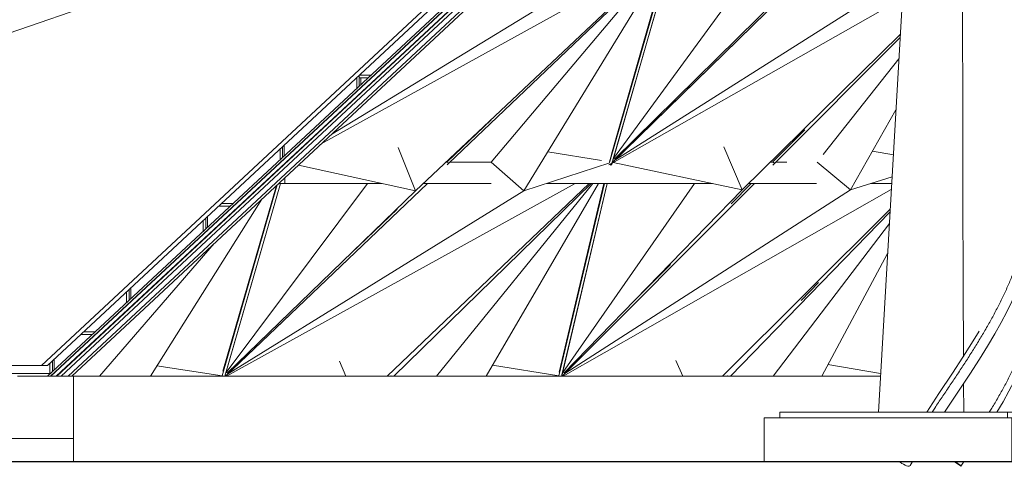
# Model space of a CAD drawing. Header units: inches. Extents: x 424 to 2043, y -237 to 445.
# Tile 204 of 256: x 562 to 581, y 215 to 223. Entities that reach past the tile are written whole.
import ezdxf

# ---------------------------------------------------------------- set-up
doc = ezdxf.new("R2010")
doc.units = ezdxf.units.IN
doc.header["$MEASUREMENT"] = 0
for name, color, linetype, lineweight in [('A-FLOR', 192, 'Continuous', 9), ('A-GENM', 13, 'Continuous', 9), ('A-GLAZ-CURT', 52, 'Continuous', 9), ('A-GLAZ-CWMG', 51, 'Continuous', 9), ('A-WALL', 113, 'Continuous', 9)]:
    doc.layers.add(name, color=color, linetype=linetype, lineweight=lineweight)

# ---------------------------------------------------------------- blocks, each defined once
blk = doc.blocks.new('Generic Models 1 - Generic Models 1-135348-East')
at = {"layer": 'A-GENM'}
for p, q in [((22.238, 1.6), (23.286, 1.6)), ((23.286, 1.6), (38.38, 1.6)), ((23.286, 1.6), (23.286, 0.436)), ((23.286, 0.436), (-26.931, 0.436)), ((23.286, 0.436), (23.286, 0))]:
    blk.add_line(p, q, dxfattribs=at)
blk = doc.blocks.new('Generic Models 2 - Generic Models 2-140614-East')
at = {"layer": 'A-GENM'}
for p, q in [((40.255, 17.683), (22.962, 1.6)), ((40.265, 17.683), (22.973, 1.6)), ((40.388, 17.725), (23.051, 1.6)), ((40.588, 17.788), (23.184, 1.6)), ((40.655, 17.788), (23.251, 1.6)), ((22.8, 1.6), (40.002, 17.6)), ((40.086, 17.628), (22.852, 1.6)), ((40.092, 17.628), (22.859, 1.6))]:
    blk.add_line(p, q, dxfattribs=at)
blk = doc.blocks.new('Generic Models 3 - Generic Models 3-147078-East')
at = {"layer": 'A-GENM'}
for p, q in [((33.654, 12), (14.232, 5.305)), ((22.688, 1.8), (33.654, 12)), ((33.767, 12), (22.8, 1.8)), ((15.843, 1.8), (22.688, 1.8)), ((22.688, 1.8), (22.8, 1.8))]:
    blk.add_line(p, q, dxfattribs=at)
blk = doc.blocks.new('System Panel - Glazed-137441-East')
at = {"layer": 'A-GLAZ-CURT'}
blk.add_line((22.924, 1.916), (22.924, 1.716), dxfattribs=at)
blk = doc.blocks.new('System Panel - Glazed-137448-East')
at = {"layer": 'A-GLAZ-CURT'}
blk.add_line((24.359, 3.25), (24.359, 3.05), dxfattribs=at)
blk = doc.blocks.new('System Panel - Glazed-137449-East')
at = {"layer": 'A-GLAZ-CURT'}
blk.add_line((25.793, 4.584), (25.793, 4.385), dxfattribs=at)
blk = doc.blocks.new('System Panel - Glazed-137454-East')
at = {"layer": 'A-GLAZ-CURT'}
for p, q in [((28.582, 7.175), (28.579, 7.175)), ((27.228, 5.918), (27.228, 5.719))]:
    blk.add_line(p, q, dxfattribs=at)
blk = doc.blocks.new('System Panel - Glazed-137455-East')
at = {"layer": 'A-GLAZ-CURT'}
blk.add_line((28.662, 7.175), (28.662, 7.053), dxfattribs=at)
blk = doc.blocks.new('System Panel - Glazed-137460-East')
at = {"layer": 'A-GLAZ-CURT'}
blk.add_line((28.662, 7.252), (28.662, 7.225), dxfattribs=at)
blk = doc.blocks.new('Rectangular Mullion - 50 x 150mm-V70-East')
at = {"layer": 'A-GLAZ-CWMG'}
for p, q in [((21.457, 1.6), (21.457, 1.65)), ((22.844, 1.65), (21.457, 1.65)), ((22.844, 1.65), (22.844, 1.641))]:
    blk.add_line(p, q, dxfattribs=at)
blk = doc.blocks.new('Rectangular Mullion - 50 x 150mm-137350-East')
at = {"layer": 'A-GLAZ-CWMG'}
for p, q in [((23.687, 2.425), (23.472, 2.425)), ((23.418, 2.375), (23.633, 2.375))]:
    blk.add_line(p, q, dxfattribs=at)
blk = doc.blocks.new('Rectangular Mullion - 50 x 150mm-137352-East')
at = {"layer": 'A-GLAZ-CWMG'}
for p, q in [((26.267, 4.825), (26.053, 4.825)), ((25.999, 4.775), (26.213, 4.775))]:
    blk.add_line(p, q, dxfattribs=at)
blk = doc.blocks.new('Rectangular Mullion - 50 x 150mm-137354-East')
at = {"layer": 'A-GLAZ-CWMG'}
for p, q in [((28.629, 7.175), (28.629, 7.222)), ((28.847, 7.225), (28.633, 7.225)), ((28.629, 7.175), (28.794, 7.175))]:
    blk.add_line(p, q, dxfattribs=at)
blk = doc.blocks.new('Rectangular Mullion - 50 x 150mm-V150-East')
at = {"layer": 'A-GLAZ-CWMG'}
for p, q in [((22.891, 1.685), (22.891, 1.885)), ((22.844, 1.841), (22.844, 1.641))]:
    blk.add_line(p, q, dxfattribs=at)
blk = doc.blocks.new('Rectangular Mullion - 50 x 150mm-137381-East')
at = {"layer": 'A-GLAZ-CWMG'}
for p, q in [((24.279, 3.175), (24.279, 2.976)), ((24.326, 3.019), (24.326, 3.219))]:
    blk.add_line(p, q, dxfattribs=at)
blk = doc.blocks.new('Rectangular Mullion - 50 x 150mm-137382-East')
at = {"layer": 'A-GLAZ-CWMG'}
for p, q in [((25.713, 4.509), (25.713, 4.31)), ((25.76, 4.354), (25.76, 4.553))]:
    blk.add_line(p, q, dxfattribs=at)
blk = doc.blocks.new('Rectangular Mullion - 50 x 150mm-137383-East')
at = {"layer": 'A-GLAZ-CWMG'}
for p, q in [((27.148, 5.843), (27.148, 5.644)), ((27.195, 5.688), (27.195, 5.887))]:
    blk.add_line(p, q, dxfattribs=at)
blk = doc.blocks.new('Rectangular Mullion - 50 x 150mm-137384-East')
at = {"layer": 'A-GLAZ-CWMG'}
for p, q in [((28.629, 7.022), (28.629, 7.2)), ((28.582, 7.178), (28.582, 6.978))]:
    blk.add_line(p, q, dxfattribs=at)
blk = doc.blocks.new('Family2 - Family2-157026-East')
at = {"layer": 'A-GLAZ-CURT'}
for p, q in [((41.496, 13.547), (41.511, 13.556)), ((41.516, 13.547), (41.575, 13.604)), ((40.741, 13.119), (40.884, 13.2)), ((41.133, 13.2), (40.759, 12.838)), ((41.133, 13.2), (40.759, 12.838)), ((40.761, 12.809), (41.161, 13.2)), ((34.508, 9.579), (38.917, 12.083)), ((38.809, 10.946), (36.876, 9.07)), ((38.809, 10.946), (36.876, 9.07)), ((37.451, 9.579), (38.808, 10.903)), ((36.545, 9.877), (36.876, 9.07)), ((36.876, 9.07), (36.545, 9.877)), ((34.499, 9.543), (34.51, 9.582)), ((36.876, 9.07), (34.527, 9.59)), ((36.876, 9.07), (34.527, 9.59)), ((37.418, 9.546), (37.451, 9.579)), ((34.349, 9.2), (33.313, 5.603)), ((33.334, 5.559), (37.064, 9.2)), ((34.338, 9.2), (33.345, 5.749)), ((33.369, 5.618), (34.401, 9.2)), ((35.97, 9.2), (33.385, 5.668)), ((33.403, 5.652), (36.876, 9.07)), ((33.403, 5.652), (36.876, 9.07)), ((33.385, 5.668), (33.383, 5.666))]:
    blk.add_line(p, q, dxfattribs=at)
blk.add_ellipse((37.43, 9.6), major_axis=(-0.021, 0.0215), ratio=0.219922, start_param=1.414741, end_param=3.247336, dxfattribs=at)
for points, knots in [([(41.526, 13.565), (41.526, 13.565), (41.525, 13.564), (41.524, 13.563), (41.523, 13.563)], [0.57688562, 0.57688562, 0.57688562, 0.57688562, 0.58333333, 0.58912969, 0.58912969, 0.58912969, 0.58912969]), ([(41.566, 13.596), (41.566, 13.595), (41.564, 13.594), (41.56, 13.591), (41.558, 13.588), (41.556, 13.588)], [0.4082438, 0.4082438, 0.4082438, 0.4082438, 0.41666667, 0.4375, 0.45197872, 0.45197872, 0.45197872, 0.45197872]), ([(41.581, 13.611), (41.58, 13.609), (41.578, 13.607), (41.573, 13.603), (41.571, 13.6), (41.569, 13.599)], [0.33333333, 0.33333333, 0.33333333, 0.33333333, 0.35416667, 0.375, 0.39441873, 0.39441873, 0.39441873, 0.39441873]), ([(34.509, 9.58), (34.509, 9.58), (34.509, 9.579), (34.508, 9.579), (34.507, 9.579), (34.507, 9.579), (34.507, 9.579)], [-0.66666667, -0.66666667, -0.66666667, -0.66666667, -0.64583333, -0.625, -0.60416667, -0.60040188, -0.60040188, -0.60040188, -0.60040188]), ([(33.351, 5.58), (33.352, 5.581), (33.353, 5.582), (33.354, 5.584), (33.354, 5.584)], [0.50912879, 0.50912879, 0.50912879, 0.50912879, 0.52083333, 0.53573404, 0.53573404, 0.53573404, 0.53573404]), ([(33.359, 5.593), (33.36, 5.594), (33.361, 5.596), (33.362, 5.598), (33.362, 5.599)], [0.58333333, 0.58333333, 0.58333333, 0.58333333, 0.60416667, 0.62117406, 0.62117406, 0.62117406, 0.62117406]), ([(33.366, 5.607), (33.367, 5.61), (33.368, 5.614), (33.37, 5.618), (33.37, 5.62)], [0.66666667, 0.66666667, 0.66666667, 0.66666667, 0.70833333, 0.74109632, 0.74109632, 0.74109632, 0.74109632])]:
    blk.add_open_spline(points, degree=3, knots=knots, dxfattribs=at)
for points in [[(41.545, 13.579), (41.545, 13.578), (41.544, 13.578), (41.544, 13.578)], [(34.47, 9.598), (34.469, 9.599), (34.467, 9.601), (34.466, 9.602)]]:
    blk.add_open_spline(points, degree=3, dxfattribs=at)
blk = doc.blocks.new('Family2 - Family2-157045-East')
at = {"layer": 'A-GLAZ-CURT'}
for p, q in [((35.665, 13.147), (34.466, 9.606)), ((34.51, 9.581), (35.736, 13.2)), ((35.649, 13.131), (34.526, 9.816)), ((35.389, 12.889), (32.928, 9.052)), ((35.389, 12.889), (32.928, 9.052)), ((32.324, 9.6), (34.413, 11.982)), ((34.452, 9.606), (33.397, 9.782)), ((32.928, 9.052), (32.324, 9.6)), ((32.928, 9.052), (32.324, 9.6)), ((32.928, 9.052), (34.468, 9.584)), ((32.928, 9.052), (34.468, 9.584)), ((34.452, 9.548), (34.508, 9.578)), ((27.918, 5.941), (33.822, 9.2)), ((28.115, 6.124), (32.928, 9.052)), ((28.115, 6.124), (32.928, 9.052))]:
    blk.add_line(p, q, dxfattribs=at)
blk = doc.blocks.new('Family2 - Family2-157049-East')
at = {"layer": 'A-GLAZ-CURT'}
for p, q in [((41.516, 13.547), (41.529, 13.559)), ((41.542, 13.542), (41.564, 13.618)), ((40.761, 12.809), (41.161, 13.2)), ((40.769, 12.69), (41.19, 13.2)), ((41.294, 13.2), (40.79, 12.353)), ((41.294, 13.2), (40.79, 12.353)), ((41.381, 13.2), (40.854, 11.369)), ((41.392, 13.2), (40.856, 11.339)), ((40.866, 11.192), (41.444, 13.2)), ((37.451, 9.579), (38.808, 10.903)), ((38.216, 9.6), (38.834, 10.348)), ((37.418, 9.546), (37.451, 9.579)), ((38.815, 9.087), (38.216, 9.6)), ((38.815, 9.087), (38.216, 9.6)), ((33.38, 5.604), (37.064, 9.2)), ((33.427, 5.65), (38.813, 9.055)), ((33.427, 5.65), (38.813, 9.055)), ((33.316, 5.556), (38.79, 8.665)), ((33.385, 5.668), (33.383, 5.666))]:
    blk.add_line(p, q, dxfattribs=at)
blk.add_ellipse((37.43, 9.6), major_axis=(-0.021, 0.0215), ratio=0.219922, start_param=1.414741, end_param=3.247336, dxfattribs=at)
for points, knots in [([(41.535, 13.566), (41.534, 13.565), (41.533, 13.563), (41.531, 13.562), (41.531, 13.561)], [0.58333333, 0.58333333, 0.58333333, 0.58333333, 0.60416667, 0.62042361, 0.62042361, 0.62042361, 0.62042361]), ([(41.544, 13.577), (41.544, 13.577), (41.543, 13.575), (41.542, 13.574), (41.541, 13.573)], [0.50750907, 0.50750907, 0.50750907, 0.50750907, 0.52083333, 0.53325077, 0.53325077, 0.53325077, 0.53325077]), ([(33.323, 5.56), (33.324, 5.56), (33.324, 5.561), (33.325, 5.561), (33.325, 5.561)], [0.39080415, 0.39080415, 0.39080415, 0.39080415, 0.395833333, 0.396417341, 0.396417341, 0.396417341, 0.396417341]), ([(33.328, 5.563), (33.328, 5.563), (33.331, 5.565), (33.334, 5.567), (33.337, 5.569), (33.338, 5.57)], [0.40825261, 0.40825261, 0.40825261, 0.40825261, 0.41666667, 0.4375, 0.45167192, 0.45167192, 0.45167192, 0.45167192]), ([(33.368, 5.593), (33.369, 5.594), (33.37, 5.595), (33.371, 5.596), (33.372, 5.596)], [0.57657519, 0.57657519, 0.57657519, 0.57657519, 0.58333333, 0.59260958, 0.59260958, 0.59260958, 0.59260958]), ([(33.373, 5.598), (33.374, 5.598), (33.375, 5.6), (33.379, 5.603), (33.382, 5.606), (33.383, 5.607), (33.383, 5.607)], [0.60052093, 0.60052093, 0.60052093, 0.60052093, 0.60416667, 0.625, 0.64583333, 0.64973715, 0.64973715, 0.64973715, 0.64973715])]:
    blk.add_open_spline(points, degree=3, knots=knots, dxfattribs=at)
blk.add_open_spline([(33.35, 5.579), (33.351, 5.579), (33.352, 5.579), (33.352, 5.58)], degree=3, dxfattribs=at)
blk = doc.blocks.new('Family2 - Family2-157025-East')
at = {"layer": 'A-GLAZ-CURT'}
for p, q in [((34.473, 9.547), (34.533, 9.605)), ((34.452, 9.548), (34.465, 9.555)), ((27.918, 5.941), (33.822, 9.2)), ((34.077, 9.2), (29.682, 5.063)), ((34.077, 9.2), (29.682, 5.063)), ((30.306, 5.578), (34.108, 9.2)), ((31.098, 6.391), (30.272, 5.605)), ((29.359, 5.871), (29.682, 5.063)), ((29.682, 5.063), (29.359, 5.871)), ((29.682, 5.063), (27.491, 5.544)), ((29.682, 5.063), (27.491, 5.544)), ((30.272, 5.605), (30.267, 5.6)), ((30.273, 5.547), (30.306, 5.578)), ((27.094, 5.175), (26.066, 1.604)), ((27.081, 5.162), (26.081, 1.69)), ((26.123, 1.619), (27.154, 5.2)), ((26.13, 1.6), (29.909, 5.2)), ((28.782, 5.2), (26.141, 1.669)), ((26.158, 1.653), (29.682, 5.063)), ((26.158, 1.653), (29.682, 5.063)), ((29.34, 4.717), (28.334, 3.759)), ((26.141, 1.669), (26.136, 1.665))]:
    blk.add_line(p, q, dxfattribs=at)
blk.add_ellipse((30.285, 5.6), major_axis=(-0.0207, 0.0217), ratio=0.235731, start_param=1.13911, end_param=3.233505, dxfattribs=at)
blk.add_open_spline([(34.501, 9.578), (34.501, 9.578), (34.5, 9.578), (34.5, 9.577)], degree=3, dxfattribs=at)
for points, knots in [([(34.523, 9.596), (34.523, 9.595), (34.52, 9.593), (34.517, 9.591), (34.514, 9.588), (34.513, 9.587)], [0.40854487, 0.40854487, 0.40854487, 0.40854487, 0.41666667, 0.4375, 0.4519594, 0.4519594, 0.4519594, 0.4519594]), ([(34.539, 9.611), (34.538, 9.609), (34.535, 9.607), (34.531, 9.603), (34.528, 9.6), (34.526, 9.599)], [0.33333333, 0.33333333, 0.33333333, 0.33333333, 0.35416667, 0.375, 0.39409841, 0.39409841, 0.39409841, 0.39409841]), ([(34.482, 9.565), (34.481, 9.564), (34.48, 9.564), (34.479, 9.563), (34.478, 9.563)], [0.57686607, 0.57686607, 0.57686607, 0.57686607, 0.58333333, 0.58900148, 0.58900148, 0.58900148, 0.58900148]), ([(26.119, 1.607), (26.119, 1.608), (26.12, 1.611), (26.122, 1.615), (26.123, 1.618), (26.123, 1.619)], [0.66666667, 0.66666667, 0.66666667, 0.66666667, 0.6875, 0.70833333, 0.73759101, 0.73759101, 0.73759101, 0.73759101])]:
    blk.add_open_spline(points, degree=3, knots=knots, dxfattribs=at)
blk = doc.blocks.new('Family2 - Family2-157028-East')
at = {"layer": 'A-GLAZ-CURT'}
for p, q in [((33.358, 5.579), (38.79, 8.665)), ((38.751, 7.987), (35.793, 5.083)), ((38.751, 7.987), (35.793, 5.083)), ((36.402, 5.579), (38.747, 7.926)), ((36.967, 6.205), (36.368, 5.605)), ((35.446, 5.883), (35.793, 5.083)), ((35.793, 5.083), (35.446, 5.883)), ((33.35, 5.542), (33.36, 5.582)), ((35.793, 5.083), (33.378, 5.59)), ((35.793, 5.083), (33.378, 5.59)), ((36.368, 5.605), (36.362, 5.6)), ((36.367, 5.544), (36.402, 5.579)), ((33.217, 5.2), (32.365, 1.604)), ((33.207, 5.2), (32.371, 1.671)), ((32.421, 1.621), (33.269, 5.2)), ((32.427, 1.6), (36.023, 5.2)), ((34.899, 5.2), (32.436, 1.669)), ((35.963, 5.2), (35.586, 4.822)), ((32.454, 1.653), (35.793, 5.083)), ((32.454, 1.653), (35.793, 5.083)), ((34.452, 3.687), (33.77, 3.005)), ((32.436, 1.669), (32.431, 1.664))]:
    blk.add_line(p, q, dxfattribs=at)
blk.add_ellipse((36.381, 5.6), major_axis=(-0.0212, 0.0212), ratio=0.203491, start_param=1.124958, end_param=3.219353, dxfattribs=at)
blk.add_open_spline([(33.318, 5.598), (33.316, 5.6), (33.314, 5.602), (33.313, 5.604)], degree=3, dxfattribs=at)
for points, knots in [([(33.358, 5.58), (33.358, 5.58), (33.357, 5.579), (33.356, 5.579), (33.356, 5.579), (33.356, 5.579)], [-0.66666667, -0.66666667, -0.66666667, -0.66666667, -0.625, -0.60416667, -0.60162511, -0.60162511, -0.60162511, -0.60162511]), ([(32.417, 1.608), (32.418, 1.61), (32.419, 1.614), (32.42, 1.618), (32.42, 1.619)], [0.66666667, 0.66666667, 0.66666667, 0.66666667, 0.70833333, 0.7330992, 0.7330992, 0.7330992, 0.7330992])]:
    blk.add_open_spline(points, degree=3, knots=knots, dxfattribs=at)
blk = doc.blocks.new('Family2 - Family2-157047-East')
at = {"layer": 'A-GLAZ-CURT'}
for p, q in [((34.499, 9.543), (34.521, 9.619)), ((34.473, 9.547), (34.485, 9.559)), ((30.306, 5.578), (34.108, 9.2)), ((31.096, 5.6), (34.139, 9.2)), ((34.244, 9.2), (31.71, 5.063)), ((34.244, 9.2), (31.71, 5.063)), ((34.348, 9.2), (33.316, 5.613)), ((34.338, 9.2), (33.345, 5.749)), ((33.359, 5.582), (34.401, 9.2)), ((31.098, 6.391), (30.272, 5.605)), ((33.163, 5.628), (32.157, 5.793)), ((30.272, 5.605), (30.267, 5.6)), ((30.273, 5.547), (30.306, 5.578)), ((31.71, 5.063), (31.096, 5.6)), ((31.71, 5.063), (31.096, 5.6)), ((31.71, 5.063), (33.314, 5.584)), ((31.71, 5.063), (33.314, 5.584)), ((33.298, 5.546), (33.357, 5.579)), ((26.135, 1.605), (29.909, 5.2)), ((26.149, 1.6), (32.67, 5.2)), ((26.181, 1.649), (31.71, 5.063)), ((26.181, 1.649), (31.71, 5.063)), ((29.34, 4.717), (28.334, 3.759)), ((26.141, 1.669), (26.136, 1.665))]:
    blk.add_line(p, q, dxfattribs=at)
blk.add_ellipse((30.285, 5.6), major_axis=(-0.0207, 0.0217), ratio=0.235731, start_param=1.13911, end_param=3.233505, dxfattribs=at)
for points, knots in [([(34.5, 9.577), (34.5, 9.576), (34.499, 9.575), (34.498, 9.574), (34.497, 9.573)], [0.50757031, 0.50757031, 0.50757031, 0.50757031, 0.52083333, 0.53324492, 0.53324492, 0.53324492, 0.53324492]), ([(34.491, 9.566), (34.49, 9.565), (34.489, 9.563), (34.488, 9.562), (34.487, 9.561)], [0.58333333, 0.58333333, 0.58333333, 0.58333333, 0.60416667, 0.61589802, 0.61589802, 0.61589802, 0.61589802]), ([(26.13, 1.6), (26.131, 1.601), (26.133, 1.603), (26.137, 1.607), (26.139, 1.609), (26.141, 1.611)], [0.61283448, 0.61283448, 0.61283448, 0.61283448, 0.625, 0.64583333, 0.66666667, 0.66666667, 0.66666667, 0.66666667])]:
    blk.add_open_spline(points, degree=3, knots=knots, dxfattribs=at)
blk = doc.blocks.new('Family2 - Family2-157051-East')
at = {"layer": 'A-GLAZ-CURT'}
for p, q in [((36.402, 5.579), (38.747, 7.926)), ((37.306, 5.744), (38.724, 7.529)), ((38.669, 6.579), (37.821, 5.082)), ((38.669, 6.579), (37.821, 5.082)), ((36.967, 6.205), (36.368, 5.605)), ((38.62, 5.737), (38.23, 5.803)), ((36.368, 5.605), (36.362, 5.6)), ((36.367, 5.544), (36.402, 5.579)), ((37.821, 5.082), (37.192, 5.6)), ((37.821, 5.082), (37.192, 5.6)), ((32.434, 1.607), (36.023, 5.2)), ((35.963, 5.2), (35.586, 4.822)), ((37.821, 5.082), (38.596, 5.327)), ((37.821, 5.082), (38.596, 5.327)), ((32.446, 1.6), (38.582, 5.085)), ((32.476, 1.649), (37.821, 5.082)), ((32.476, 1.649), (37.821, 5.082)), ((34.452, 3.687), (33.77, 3.005)), ((32.436, 1.669), (32.431, 1.664))]:
    blk.add_line(p, q, dxfattribs=at)
blk.add_ellipse((36.381, 5.6), major_axis=(-0.0212, 0.0212), ratio=0.203491, start_param=1.124958, end_param=3.219353, dxfattribs=at)
blk.add_open_spline([(32.427, 1.6), (32.428, 1.601), (32.431, 1.604), (32.435, 1.608), (32.438, 1.61), (32.439, 1.612)], degree=3, knots=[0.60732205, 0.60732205, 0.60732205, 0.60732205, 0.625, 0.64583333, 0.66666667, 0.66666667, 0.66666667, 0.66666667], dxfattribs=at)
blk = doc.blocks.new('Family3 - Family3-166119-East')
at = {"layer": 'A-GENM'}
for p, q in [((39.811, 14.126), (39.73, 13.868)), ((39.935, -0.01), (39.885, -0.081))]:
    blk.add_line(p, q, dxfattribs=at)
at = {"layer": 'A-GENM', "flags": 128}
for points in [[(39.546, 14.216), (39.219, 13.221), (39.125, 12.902), (39.051, 12.625), (38.99, 12.374), (38.94, 12.138), (38.899, 11.915), (38.866, 11.702), (38.841, 11.496), (38.823, 11.295), (38.812, 11.099), (38.808, 10.906), (38.81, 10.715), (38.819, 10.526), (38.834, 10.339), (38.855, 10.152), (38.87, 10.048)], [(41.312, 4.568), (41.33, 4.49), (41.363, 4.316), (41.388, 4.146), (41.407, 3.979), (41.419, 3.815), (41.424, 3.653), (41.423, 3.493), (41.415, 3.334), (41.401, 3.174), (41.381, 3.015), (41.354, 2.856), (41.321, 2.697), (41.281, 2.535), (41.233, 2.372), (41.179, 2.206), (41.117, 2.038), (41.047, 1.866), (40.968, 1.689), (40.879, 1.507), (40.781, 1.319), (40.671, 1.122), (40.556, 0.928)]]:
    blk.add_lwpolyline(points, dxfattribs=at)
at = {"layer": 'A-GENM'}
for centre, major_axis, ratio, start_param, end_param in [((39.679, 14.171), (-0.133, 0.045), 0.044105, 5.842246, 8.685021), ((39.679, 14.171), (-0.133, 0.045), 0.044105, 2.401836, 3.040013), ((39.771, 0), (-0.114, 0.081), 0.032199, 1.649557, 4.54231)]:
    blk.add_ellipse(centre, major_axis=major_axis, ratio=ratio, start_param=start_param, end_param=end_param, dxfattribs=at)
for points, knots in [([(39.403, 12.99), (39.424, 13.058), (39.492, 13.282), (39.615, 13.663), (39.722, 13.977), (39.775, 14.134)], [0.92481046, 0.92481046, 0.92481046, 0.92481046, 0.93843284, 0.96921642, 1, 1, 1, 1]), ([(40.415, 0.928), (40.43, 0.952), (40.487, 1.044), (40.582, 1.204), (40.695, 1.406), (40.802, 1.61), (40.9, 1.813), (40.989, 2.017), (41.069, 2.221), (41.139, 2.425), (41.199, 2.63), (41.249, 2.834), (41.288, 3.039), (41.316, 3.244), (41.333, 3.449), (41.338, 3.611), (41.338, 3.705), (41.337, 3.731)], [0.0691944, 0.0691944, 0.0691944, 0.0691944, 0.0746269, 0.0895522, 0.1044776, 0.119403, 0.1343284, 0.1492537, 0.1641791, 0.1791045, 0.1940299, 0.2089552, 0.2238806, 0.238806, 0.2537313, 0.2686567, 0.2741928, 0.2741928, 0.2741928, 0.2741928])]:
    blk.add_open_spline(points, degree=3, knots=knots, dxfattribs=at)
blk = doc.blocks.new('Family3 - Family3-166120-East')
at = {"layer": 'A-GENM'}
blk.add_line((38.969, -0.01), (38.932, -0.072), dxfattribs=at)
at = {"layer": 'A-GENM', "flags": 128}
for points in [[(39.106, 13.965), (39.1, 13.939), (39.049, 13.688), (39.006, 13.449), (38.972, 13.221), (38.946, 13.001), (38.928, 12.788), (38.916, 12.583), (38.911, 12.381), (38.912, 12.182), (38.919, 12.025)], [(41.183, 6.292), (41.192, 6.257), (41.236, 6.068), (41.272, 5.886), (41.3, 5.709), (41.322, 5.535), (41.336, 5.364), (41.344, 5.196), (41.345, 5.03), (41.34, 4.866), (41.328, 4.701), (41.31, 4.538), (41.286, 4.374), (41.255, 4.21), (41.218, 4.044), (41.173, 3.877), (41.122, 3.707), (41.063, 3.536), (40.996, 3.36), (40.92, 3.179), (40.835, 2.993), (40.741, 2.801), (40.635, 2.6), (40.516, 2.388), (40.382, 2.161), (40.23, 1.915), (40.05, 1.637), (39.826, 1.299), (39.576, 0.928)], [(40.222, 2.438), (40.083, 2.207), (39.922, 1.952), (39.728, 1.656), (39.471, 1.273), (39.245, 0.928)]]:
    blk.add_lwpolyline(points, dxfattribs=at)
at = {"layer": 'A-GENM'}
for centre, major_axis, ratio, start_param, end_param in [((39.298, 14.171), (-0.136, 0.033), 0.218845, 1.570711, 1.795192), ((39.298, 14.171), (-0.136, 0.033), 0.218845, 1.795192, 2.148305), ((38.811, 0), (-0.12, 0.072), 0.309255, 1.21614, 3.26588)]:
    blk.add_ellipse(centre, major_axis=major_axis, ratio=ratio, start_param=start_param, end_param=end_param, dxfattribs=at)
for points, knots in [([(39.177, 13.446), (39.189, 13.518), (39.231, 13.747), (39.282, 13.977), (39.321, 14.135)], [0.95498106, 0.95498106, 0.95498106, 0.95498106, 0.96921642, 1, 1, 1, 1]), ([(39.343, 0.928), (39.36, 0.953), (39.423, 1.046), (39.531, 1.206), (39.668, 1.41), (39.804, 1.613), (39.938, 1.817), (40.07, 2.02), (40.197, 2.224), (40.32, 2.429), (40.437, 2.633), (40.547, 2.837), (40.651, 3.042), (40.747, 3.247), (40.834, 3.452), (40.939, 3.725), (41.005, 3.933), (41.042, 4.072), (41.042, 4.075)], [0.0690215, 0.0690215, 0.0690215, 0.0690215, 0.0746269, 0.0895522, 0.1044776, 0.119403, 0.1343284, 0.1492537, 0.1641791, 0.1791045, 0.1940299, 0.2089552, 0.2238806, 0.238806, 0.2537313, 0.2686567, 0.2985075, 0.2990364, 0.2990364, 0.2990364, 0.2990364])]:
    blk.add_open_spline(points, degree=3, knots=knots, dxfattribs=at)
blk = doc.blocks.new('Generic Models 5 - Generic Models 5-166300-East')
at = {"layer": 'A-GENM'}
for p, q in [((36.499, 0.928), (40.752, 0.928)), ((36.499, 0.818), (36.499, 0.928)), ((40.752, 0.928), (43.012, 0.928)), ((40.752, 0.928), (40.752, 0.818)), ((43.012, 0.818), (43.012, 0.928)), ((40.837, 0.818), (36.202, 0.818)), ((36.202, 0.818), (36.202, 0)), ((43.31, 0.818), (40.837, 0.818)), ((40.837, 0), (40.837, 0.818)), ((43.31, 0), (43.31, 0.818))]:
    blk.add_line(p, q, dxfattribs=at)

msp = doc.modelspace()

# ---------------------------------------------------------------- linework, layer by layer
msp.add_line((616.384, 214.971), (494.646, 214.971))
at = {"layer": 'A-FLOR'}
for p, q in [((570.057, 220.571), (570.072, 220.571)), ((570.134, 220.571), (570.901, 220.571)), ((576.125, 220.571), (576.167, 220.571)), ((576.228, 220.571), (576.433, 220.571)), ((567.043, 220.171), (567.043, 220.279)), ((568.864, 220.171), (566.926, 220.171)), ((570.905, 220.171), (569.632, 220.171)), ((575.04, 220.171), (571.938, 220.171)), ((576.989, 220.171), (575.718, 220.171)), ((578.394, 220.171), (578, 220.171))]:
    msp.add_line(p, q, dxfattribs=at)
at = {"layer": 'A-GLAZ-CURT'}
for p, q in [((573.103, 220.517), (573.116, 220.525)), ((573.125, 220.516), (573.189, 220.579)), ((573.125, 220.516), (573.138, 220.529)), ((573.155, 220.513), (573.174, 220.593)), ((566.898, 220.145), (565.871, 216.575)), ((566.886, 220.133), (565.886, 216.661)), ((565.923, 216.571), (566.959, 220.171)), ((565.953, 216.571), (572.475, 220.171)), ((572.735, 220.171), (568.955, 216.571)), ((572.735, 220.171), (568.955, 216.571)), ((569.083, 216.571), (572.771, 220.171)), ((569.083, 216.571), (572.771, 220.171)), ((569.877, 216.571), (572.805, 220.171)), ((572.908, 220.171), (570.806, 216.571)), ((572.908, 220.171), (570.806, 216.571)), ((573.021, 220.171), (572.169, 216.575)), ((573.012, 220.171), (572.176, 216.642)), ((572.221, 216.571), (573.074, 220.171)), ((572.251, 216.571), (578.387, 220.056)), ((566.61, 219.877), (564.528, 216.571)), ((566.61, 219.877), (564.528, 216.571)), ((578.366, 219.692), (575.226, 216.571)), ((578.366, 219.692), (575.226, 216.571)), ((575.381, 216.571), (578.362, 219.634)), ((575.381, 216.571), (578.362, 219.634)), ((576.176, 216.571), (578.35, 219.423)), ((563.579, 216.571), (565.719, 219.049)), ((578.317, 218.862), (577.085, 216.571)), ((578.317, 218.862), (577.085, 216.571)), ((577.023, 218.32), (576.699, 217.987)), ((577.023, 218.32), (576.699, 217.987)), ((568.182, 216.571), (568.064, 216.849)), ((568.064, 216.849), (568.182, 216.571)), ((572.166, 216.574), (570.925, 216.775)), ((574.487, 216.571), (574.354, 216.86)), ((574.354, 216.86), (574.487, 216.571)), ((578.187, 216.62), (577.201, 216.785)), ((565.869, 216.574), (564.65, 216.764)), ((565.871, 216.575), (565.869, 216.574)), ((572.169, 216.575), (572.167, 216.574))]:
    msp.add_line(p, q, dxfattribs=at)
for centre, major_axis, ratio, start_param, end_param in [((569.041, 216.571), (-0.021, 0.0215), 0.219922, 1.110852, 1.359181), ((569.041, 216.571), (-0.021, 0.0215), 0.219922, 1.110852, 1.359181), ((575.339, 216.571), (-0.0215, 0.0209), 0.186425, 1.095341, 1.35714), ((575.339, 216.571), (-0.0215, 0.0209), 0.186425, 1.095341, 1.35714)]:
    msp.add_ellipse(centre, major_axis=major_axis, ratio=ratio, start_param=start_param, end_param=end_param, dxfattribs=at)
for points, knots in [([(573.135, 220.536), (573.134, 220.536), (573.133, 220.535), (573.132, 220.534), (573.132, 220.534)], [0.57657519, 0.57657519, 0.57657519, 0.57657519, 0.58333333, 0.58891724, 0.58891724, 0.58891724, 0.58891724]), ([(573.145, 220.537), (573.144, 220.536), (573.143, 220.534), (573.141, 220.532), (573.141, 220.532)], [0.58333333, 0.58333333, 0.58333333, 0.58333333, 0.60416667, 0.62288546, 0.62288546, 0.62288546, 0.62288546]), ([(573.154, 220.548), (573.153, 220.548), (573.152, 220.546), (573.151, 220.545), (573.151, 220.544)], [0.5080801, 0.5080801, 0.5080801, 0.5080801, 0.52083333, 0.53425921, 0.53425921, 0.53425921, 0.53425921]), ([(573.177, 220.568), (573.176, 220.567), (573.174, 220.565), (573.171, 220.562), (573.168, 220.56), (573.167, 220.559)], [0.40879044, 0.40879044, 0.40879044, 0.40879044, 0.41666667, 0.4375, 0.45167192, 0.45167192, 0.45167192, 0.45167192]), ([(573.195, 220.585), (573.194, 220.584), (573.192, 220.582), (573.189, 220.579), (573.185, 220.575), (573.183, 220.573), (573.182, 220.572)], [0.32102984, 0.32102984, 0.32102984, 0.32102984, 0.33333333, 0.35416667, 0.375, 0.38483311, 0.38483311, 0.38483311, 0.38483311])]:
    msp.add_open_spline(points, degree=3, knots=knots, dxfattribs=at)
for points in [[(573.155, 220.55), (573.154, 220.549), (573.154, 220.549), (573.153, 220.549)], [(565.874, 216.571), (565.873, 216.572), (565.872, 216.574), (565.871, 216.575)], [(572.173, 216.571), (572.172, 216.572), (572.17, 216.573), (572.169, 216.575)]]:
    msp.add_open_spline(points, degree=3, dxfattribs=at)
at = {"layer": 'A-WALL'}
for p, q in [((578.145, 215.899), (578.744, 226.205)), ((579.741, 215.899), (579.739, 216.436))]:
    msp.add_line(p, q, dxfattribs=at)
at = {"layer": 'A-WALL', "flags": 128}
for points in [[(579.737, 216.934), (579.733, 218.286), (579.727, 219.943), (579.722, 221.601), (579.716, 223.258), (579.71, 224.916), (579.705, 226.573), (579.699, 228.231), (579.694, 229.687)], [(579.694, 229.687), (579.699, 228.231), (579.705, 226.573), (579.71, 224.916), (579.716, 223.258), (579.722, 221.601), (579.727, 219.943), (579.733, 218.286), (579.737, 216.934)]]:
    msp.add_lwpolyline(points, dxfattribs=at)

# ---------------------------------------------------------------- block references
at = {"layer": 'A-GENM'}
for name in ['Generic Models 2 - Generic Models 2-140614-East', 'Generic Models 3 - Generic Models 3-147078-East', 'Family3 - Family3-166120-East', 'Family3 - Family3-166119-East', 'Generic Models 1 - Generic Models 1-135348-East', 'Generic Models 5 - Generic Models 5-166300-East']:
    msp.add_blockref(name, (539.805, 214.971), dxfattribs=at)
at = {"layer": 'A-GLAZ-CURT'}
for name in ['Family2 - Family2-157026-East', 'Family2 - Family2-157049-East', 'Family2 - Family2-157045-East', 'Family2 - Family2-157025-East', 'Family2 - Family2-157047-East', 'Family2 - Family2-157028-East', 'Family2 - Family2-157051-East', 'System Panel - Glazed-137454-East', 'System Panel - Glazed-137460-East', 'System Panel - Glazed-137455-East', 'System Panel - Glazed-137449-East', 'System Panel - Glazed-137448-East', 'System Panel - Glazed-137441-East']:
    msp.add_blockref(name, (539.805, 214.971), dxfattribs=at)
at = {"layer": 'A-GLAZ-CWMG'}
for name in ['Rectangular Mullion - 50 x 150mm-137384-East', 'Rectangular Mullion - 50 x 150mm-137354-East', 'Rectangular Mullion - 50 x 150mm-137383-East', 'Rectangular Mullion - 50 x 150mm-137352-East', 'Rectangular Mullion - 50 x 150mm-137382-East', 'Rectangular Mullion - 50 x 150mm-137381-East', 'Rectangular Mullion - 50 x 150mm-137350-East', 'Rectangular Mullion - 50 x 150mm-V150-East', 'Rectangular Mullion - 50 x 150mm-V70-East']:
    msp.add_blockref(name, (539.805, 214.971), dxfattribs=at)

doc.saveas('drawing.dxf')
